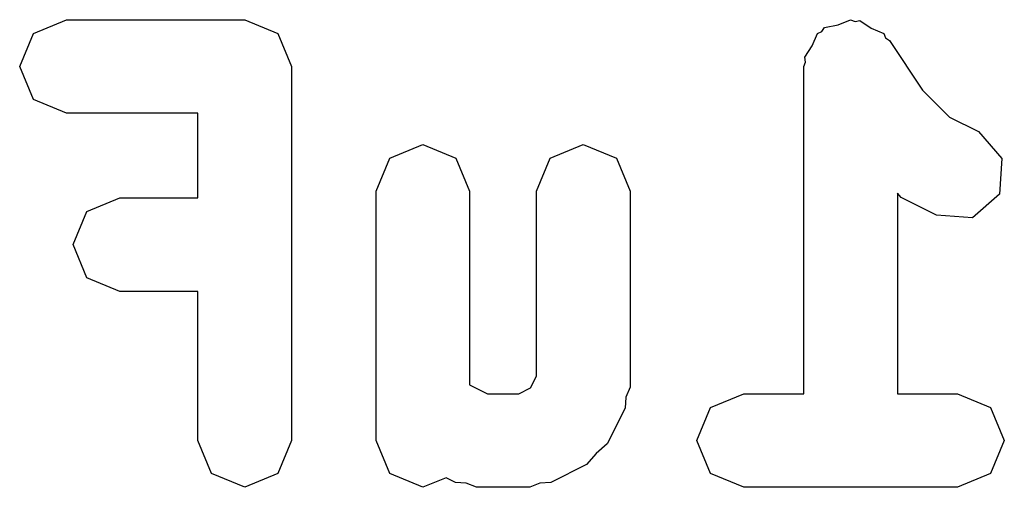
# Model space of a CAD drawing. Extents: x -30 to 247, y -88 to 102.
# Tile 13 of 26: x 72.24 to 73.556, y 76.716 to 77.341. Entities that reach past the tile are written whole.
import ezdxf

# ---------------------------------------------------------------- set-up
doc = ezdxf.new("R2010")
doc.units = 0
doc.layers.add('BLACK', color=7, linetype='CONTINUOUS')

msp = doc.modelspace()

# ---------------------------------------------------------------- linework, layer by layer
at = {"layer": 'BLACK', "linetype": 'CONTINUOUS'}
for p, q in [((72.2587, 77.3229), (72.3029, 77.3412)), ((72.3029, 77.3412), (72.541, 77.3412)), ((72.541, 77.3412), (72.5851, 77.3229)), ((73.3158, 77.3307), (73.3337, 77.3342)), ((73.3337, 77.3342), (73.3505, 77.3412)), ((73.3505, 77.3412), (73.3564, 77.3387)), ((73.3564, 77.3387), (73.3627, 77.34)), ((73.3627, 77.34), (73.3779, 77.3299)), ((72.2404, 77.2787), (72.2587, 77.3229)), ((72.5851, 77.3229), (72.6035, 77.2787)), ((73.2993, 77.3061), (73.3063, 77.3229)), ((73.3063, 77.3229), (73.3122, 77.3253)), ((73.3122, 77.3253), (73.3158, 77.3307)), ((73.3779, 77.3299), (73.3947, 77.3229)), ((73.3947, 77.3229), (73.3971, 77.3169)), ((73.2892, 77.2909), (73.2993, 77.3061)), ((73.3971, 77.3169), (73.4025, 77.3134)), ((73.4025, 77.3134), (73.4467, 77.2471)), ((73.288, 77.2787), (73.2904, 77.2846)), ((73.2904, 77.2846), (73.2892, 77.2909)), ((72.2587, 77.2345), (72.2404, 77.2787)), ((72.6035, 77.2787), (72.6035, 76.7787)), ((73.288, 76.8412), (73.288, 77.2787)), ((73.4467, 77.2471), (73.4827, 77.211)), ((72.3029, 77.2162), (72.2587, 77.2345)), ((72.4785, 77.2162), (72.3029, 77.2162)), ((72.4785, 77.1031), (72.4785, 77.2162)), ((73.4827, 77.211), (73.5213, 77.1917)), ((73.5213, 77.1917), (73.5526, 77.1556)), ((72.7349, 77.1562), (72.779, 77.1745)), ((72.779, 77.1745), (72.8232, 77.1562)), ((72.9491, 77.1562), (72.9933, 77.1745)), ((72.9933, 77.1745), (73.0375, 77.1562)), ((72.7165, 77.112), (72.7349, 77.1562)), ((72.8232, 77.1562), (72.8415, 77.112)), ((72.9308, 77.112), (72.9491, 77.1562)), ((73.0375, 77.1562), (73.0558, 77.112)), ((73.5526, 77.1556), (73.5492, 77.1079)), ((72.7165, 76.7787), (72.7165, 77.112)), ((72.8415, 77.112), (72.8415, 76.853)), ((72.9308, 76.8649), (72.9308, 77.112)), ((73.0558, 77.112), (73.0558, 76.8501)), ((73.4178, 77.1037), (73.413, 77.1093)), ((73.413, 77.1093), (73.413, 76.8412)), ((72.3301, 77.0848), (72.3743, 77.1031)), ((72.3743, 77.1031), (72.4785, 77.1031)), ((73.4654, 77.0799), (73.4178, 77.1037)), ((73.5492, 77.1079), (73.5131, 77.0765)), ((72.3118, 77.0406), (72.3301, 77.0848)), ((73.5131, 77.0765), (73.4654, 77.0799)), ((72.3301, 76.9964), (72.3118, 77.0406)), ((72.3743, 76.9781), (72.3301, 76.9964)), ((72.4785, 76.9781), (72.3743, 76.9781)), ((72.4785, 76.7787), (72.4785, 76.9781)), ((72.9229, 76.8491), (72.9308, 76.8649)), ((72.8415, 76.853), (72.8652, 76.8412)), ((72.9072, 76.8412), (72.9229, 76.8491)), ((73.0558, 76.8501), (73.0503, 76.8367)), ((72.8652, 76.8412), (72.9072, 76.8412)), ((73.0503, 76.8367), (73.0492, 76.8222)), ((73.1634, 76.8229), (73.2076, 76.8412)), ((73.2076, 76.8412), (73.288, 76.8412)), ((73.413, 76.8412), (73.4933, 76.8412)), ((73.4933, 76.8412), (73.5375, 76.8229)), ((73.0492, 76.8222), (73.0254, 76.7745)), ((73.1451, 76.7787), (73.1634, 76.8229)), ((73.5375, 76.8229), (73.5558, 76.7787)), ((72.4968, 76.7345), (72.4785, 76.7787)), ((72.6035, 76.7787), (72.5851, 76.7345)), ((72.7349, 76.7345), (72.7165, 76.7787)), ((73.0254, 76.7745), (73.0105, 76.7616)), ((73.1634, 76.7345), (73.1451, 76.7787)), ((73.5558, 76.7787), (73.5375, 76.7345)), ((73.0105, 76.7616), (72.9975, 76.7466)), ((72.9975, 76.7466), (72.9499, 76.7228)), ((72.541, 76.7162), (72.4968, 76.7345)), ((72.5851, 76.7345), (72.541, 76.7162)), ((72.779, 76.7162), (72.7349, 76.7345)), ((72.81, 76.729), (72.779, 76.7162)), ((72.8225, 76.7228), (72.81, 76.729)), ((73.2076, 76.7162), (73.1634, 76.7345)), ((73.5375, 76.7345), (73.4933, 76.7162)), ((72.837, 76.7218), (72.8225, 76.7228)), ((72.8505, 76.7162), (72.837, 76.7218)), ((72.9219, 76.7162), (72.8505, 76.7162)), ((72.9353, 76.7218), (72.9219, 76.7162)), ((72.9499, 76.7228), (72.9353, 76.7218)), ((73.3505, 76.7162), (73.2076, 76.7162)), ((73.4933, 76.7162), (73.3505, 76.7162))]:
    msp.add_line(p, q, dxfattribs=at)

doc.saveas('drawing.dxf')
